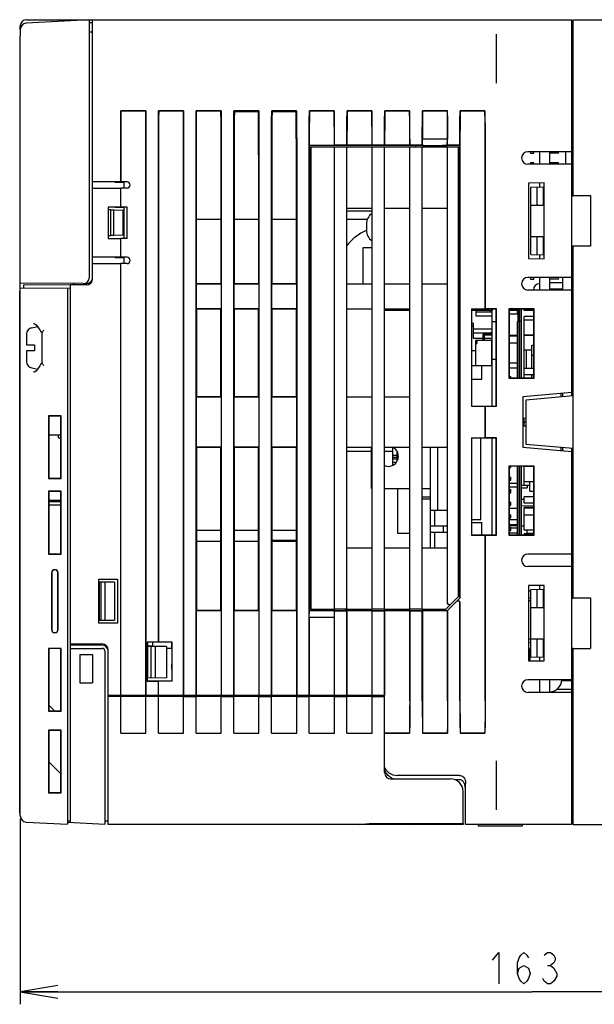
# Model space of a CAD drawing. Extents: x 36 to 410, y 13 to 287.
# Tile 15 of 18: x 174 to 220, y 162 to 240. Entities that reach past the tile are written whole.
import ezdxf

# ---------------------------------------------------------------- set-up
doc = ezdxf.new("R2010")
doc.units = 0
doc.header["$LTSCALE"] = 23.1
doc.layers.get('0').update_dxf_attribs({"linetype": 'CONTINUOUS'})
doc.layers.add('ALL_DIM', color=7, linetype='CONTINUOUS')
doc.dimstyles.get("Standard").update_dxf_attribs({"dimtxt": 2.5, "dimasz": 2.5, "dimexe": 1.25, "dimexo": 0.625, "dimtad": 1, "dimcen": 2.5, "dimazin": 3, "dimtfac": 1, "dimtmove": 0, "dimatfit": 3})

# ---------------------------------------------------------------- blocks, each defined once
blk = doc.blocks.new('_OPEN')
at = {"color": 0, "linetype": 'BYBLOCK'}
for p, q in [((0, 0), (-1, 0.167)), ((-1, -0.167), (0, 0)), ((-1, 0), (0, 0))]:
    blk.add_line(p, q, dxfattribs=at)
blk = doc.blocks.new('*D8')
at = {"layer": 'ALL_DIM', "color": 2, "linetype": 'CONTINUOUS'}
for p, q in [((255.481, 177.163), (255.481, 161.6)), ((173.981, 176.347), (173.981, 161.6)), ((173.981, 162.6), (214.731, 162.6)), ((255.481, 162.6), (214.731, 162.6))]:
    blk.add_line(p, q, dxfattribs=at)
at = {"layer": 'ALL_DIM', "color": 2, "linetype": 'CONTINUOUS', "xscale": 3, "yscale": 3, "zscale": 3, "rotation": 180}
blk.add_blockref('_OPEN', (173.981, 162.6), dxfattribs=at)
at = {"layer": 'ALL_DIM', "color": 2, "linetype": 'CONTINUOUS', "xscale": 3, "yscale": 3, "zscale": 3}
blk.add_blockref('_OPEN', (255.481, 162.6), dxfattribs=at)

msp = doc.modelspace()

# ---------------------------------------------------------------- linework, layer by layer
at = {"color": 7, "linetype": 'CONTINUOUS'}
for p, q in [((179.481, 239.9), (174.455, 239.636)), ((174.481, 239.913), (177.335, 239.913)), ((174.481, 239.913), (175.231, 239.913)), ((175.731, 239.913), (217.881, 239.913)), ((179.481, 219.419), (179.481, 239.9)), ((179.731, 239.663), (179.481, 239.663)), ((179.731, 219.313), (179.731, 239.913)), ((217.881, 209.982), (217.881, 239.913)), ((217.881, 239.663), (217.981, 239.663)), ((217.981, 239.913), (220.881, 239.913)), ((217.981, 225.924), (217.981, 239.913)), ((173.981, 239.137), (173.981, 239.413)), ((173.982, 239.137), (173.982, 238.638)), ((179.731, 238.914), (179.481, 238.914)), ((173.981, 176.597), (173.981, 238.638)), ((211.881, 234.862), (211.881, 238.759)), ((181.991, 232.653), (181.996, 232.648)), ((183.971, 232.653), (181.991, 232.653)), ((183.967, 232.648), (181.996, 232.648)), ((183.971, 232.653), (183.967, 232.648)), ((184.991, 232.653), (184.996, 232.648)), ((186.971, 232.653), (184.991, 232.653)), ((186.967, 232.648), (184.996, 232.648)), ((186.971, 232.653), (186.967, 232.648)), ((188.008, 232.636), (187.991, 232.653)), ((189.971, 232.653), (187.991, 232.653)), ((189.954, 232.635), (188.008, 232.636)), ((189.971, 232.653), (189.954, 232.635)), ((191.023, 232.621), (190.991, 232.653)), ((192.971, 232.653), (190.991, 232.653)), ((191.023, 232.621), (192.94, 232.622)), ((192.971, 232.653), (192.94, 232.622)), ((194.022, 232.622), (193.991, 232.653)), ((195.971, 232.653), (193.991, 232.653)), ((194.022, 232.622), (195.941, 232.623)), ((195.971, 232.653), (195.941, 232.623)), ((196.991, 232.653), (196.996, 232.648)), ((198.971, 232.653), (196.991, 232.653)), ((198.967, 232.648), (196.996, 232.648)), ((198.971, 232.653), (198.967, 232.648)), ((199.991, 232.653), (199.996, 232.648)), ((201.971, 232.653), (199.991, 232.653)), ((201.967, 232.648), (199.996, 232.648)), ((201.971, 232.653), (201.967, 232.648)), ((202.991, 232.653), (202.996, 232.648)), ((204.971, 232.653), (202.991, 232.653)), ((204.967, 232.648), (202.996, 232.648)), ((204.971, 232.653), (204.967, 232.648)), ((207.976, 232.653), (205.991, 232.653)), ((205.991, 232.653), (205.996, 232.648)), ((207.971, 232.648), (205.996, 232.648)), ((207.976, 232.653), (207.971, 232.648)), ((210.971, 232.653), (208.987, 232.653)), ((208.987, 232.653), (208.992, 232.648)), ((210.967, 232.648), (208.992, 232.648)), ((210.971, 232.653), (210.967, 232.648)), ((188.005, 218.936), (188.005, 232.243)), ((189.957, 232.213), (189.957, 218.937)), ((207.981, 230.405), (205.986, 230.405)), ((205.994, 229.913), (205.986, 230.405)), ((207.973, 229.913), (207.981, 230.405)), ((181.981, 227.013), (181.981, 230.101)), ((181.986, 230.101), (181.986, 227.013)), ((183.977, 230.101), (183.977, 186.163)), ((183.981, 186.163), (183.981, 230.101)), ((184.981, 190.413), (184.981, 230.101)), ((184.986, 230.101), (184.986, 190.413)), ((186.977, 230.101), (186.977, 186.163)), ((186.981, 186.163), (186.981, 230.101)), ((187.981, 186.163), (187.981, 230.101)), ((189.981, 230.101), (189.981, 186.163)), ((190.981, 186.163), (190.981, 230.101)), ((191.009, 230.101), (191.009, 229.163)), ((192.954, 229.163), (192.954, 230.101)), ((192.981, 230.101), (192.981, 186.163)), ((193.981, 186.163), (193.981, 230.101)), ((194.008, 230.101), (194.008, 229.163)), ((195.955, 229.149), (195.955, 230.101)), ((195.981, 230.101), (195.981, 186.163)), ((196.981, 186.163), (196.981, 230.101)), ((196.986, 230.101), (196.986, 229.922)), ((196.986, 229.922), (196.994, 229.913)), ((196.986, 229.922), (198.977, 229.922)), ((205.431, 229.913), (196.994, 229.913)), ((196.994, 229.913), (196.994, 192.913)), ((197.106, 229.788), (198.981, 229.788)), ((197.106, 229.788), (197.106, 193.038)), ((198.977, 230.101), (198.977, 229.922)), ((198.977, 229.922), (198.981, 229.926)), ((198.981, 229.926), (198.981, 230.101)), ((199.981, 229.926), (198.981, 229.926)), ((198.994, 229.783), (198.981, 229.788)), ((198.981, 193.038), (198.981, 229.788)), ((199.968, 229.783), (198.994, 229.783)), ((198.994, 193.042), (198.994, 229.783)), ((199.968, 229.783), (199.981, 229.788)), ((199.968, 193.042), (199.968, 229.783)), ((199.981, 229.926), (199.981, 230.101)), ((199.986, 229.922), (199.981, 229.926)), ((199.981, 229.788), (201.981, 229.788)), ((199.981, 193.038), (199.981, 229.788)), ((199.986, 230.101), (199.986, 229.922)), ((201.977, 229.922), (199.986, 229.922)), ((201.977, 230.101), (201.977, 229.922)), ((201.977, 229.922), (201.981, 229.926)), ((201.981, 229.926), (201.981, 230.101)), ((202.981, 229.926), (201.981, 229.926)), ((201.994, 229.783), (201.981, 229.788)), ((201.981, 193.038), (201.981, 229.788)), ((202.968, 229.783), (201.994, 229.783)), ((201.994, 193.042), (201.994, 229.783)), ((202.968, 229.783), (202.981, 229.788)), ((202.968, 193.042), (202.968, 229.783)), ((202.981, 229.926), (202.981, 230.101)), ((202.986, 229.922), (202.981, 229.926)), ((202.981, 229.788), (204.981, 229.788)), ((202.981, 193.038), (202.981, 229.788)), ((202.986, 230.101), (202.986, 229.922)), ((204.977, 229.922), (202.986, 229.922)), ((204.977, 230.101), (204.977, 229.922)), ((204.977, 229.922), (204.981, 229.926)), ((204.981, 229.926), (204.981, 230.101)), ((205.981, 229.926), (204.981, 229.926)), ((204.994, 229.783), (204.981, 229.788)), ((204.981, 193.038), (204.981, 229.788)), ((205.968, 229.783), (204.994, 229.783)), ((204.994, 193.042), (204.994, 229.783)), ((205.431, 229.913), (205.443, 229.901)), ((205.431, 229.913), (205.431, 229.788)), ((206.07, 229.902), (205.443, 229.901)), ((205.443, 229.901), (205.443, 229.788)), ((205.968, 229.783), (205.981, 229.788)), ((205.968, 193.042), (205.968, 229.783)), ((205.981, 229.926), (205.981, 230.101)), ((205.994, 229.913), (205.981, 229.926)), ((205.981, 229.788), (207.981, 229.788)), ((205.981, 193.038), (205.981, 229.788)), ((205.994, 229.913), (207.973, 229.913)), ((206.081, 229.913), (206.07, 229.902)), ((206.07, 229.788), (206.07, 229.902)), ((206.081, 229.913), (206.081, 229.788)), ((207.581, 229.913), (207.592, 229.902)), ((207.581, 229.913), (207.581, 229.788)), ((208.971, 229.902), (207.592, 229.902)), ((207.592, 229.902), (207.592, 229.788)), ((207.986, 229.926), (207.973, 229.913)), ((207.994, 229.783), (207.981, 229.788)), ((207.981, 193.525), (207.981, 229.788)), ((207.986, 229.926), (207.986, 230.101)), ((208.977, 229.926), (207.986, 229.926)), ((208.852, 229.783), (207.994, 229.783)), ((207.994, 193.53), (207.994, 229.783)), ((208.856, 229.788), (208.852, 229.783)), ((208.852, 194.025), (208.852, 229.783)), ((208.856, 194.038), (208.856, 229.788)), ((208.99, 229.922), (208.971, 229.902)), ((208.971, 228.663), (208.971, 229.902)), ((208.977, 229.926), (208.977, 230.101)), ((208.981, 229.922), (208.977, 229.926)), ((208.981, 230.101), (208.981, 229.922)), ((208.99, 229.922), (208.981, 229.922)), ((208.99, 193.922), (208.99, 229.922)), ((210.977, 230.101), (210.977, 216.908)), ((210.981, 216.913), (210.981, 230.101)), ((191.006, 229.163), (191.009, 229.163)), ((191.006, 229.163), (191.006, 218.937)), ((192.957, 229.163), (192.954, 229.163)), ((192.957, 218.937), (192.957, 229.163)), ((194.006, 229.163), (194.008, 229.163)), ((194.006, 229.163), (194.006, 218.938)), ((195.956, 229.151), (195.955, 229.149)), ((195.956, 218.938), (195.956, 229.151)), ((217.881, 229.413), (214.381, 229.413)), ((214.606, 229.413), (214.606, 229.288)), ((214.606, 229.288), (214.856, 229.288)), ((214.856, 229.288), (214.856, 229.413)), ((215.331, 228.413), (215.331, 229.413)), ((216.131, 228.413), (216.131, 229.413)), ((216.831, 229.288), (216.131, 229.288)), ((216.831, 229.288), (216.831, 229.413)), ((217.381, 229.413), (217.381, 228.413)), ((208.981, 228.663), (208.856, 228.663)), ((208.981, 193.922), (208.981, 228.663)), ((217.881, 228.413), (214.381, 228.413)), ((214.856, 228.538), (214.606, 228.538)), ((214.606, 228.538), (214.606, 228.413)), ((214.856, 228.413), (214.856, 228.538)), ((216.831, 228.538), (216.131, 228.538)), ((216.831, 228.413), (216.831, 228.538)), ((181.981, 227.013), (179.731, 227.013)), ((179.731, 226.513), (181.981, 226.513)), ((181.531, 227.013), (181.531, 226.963)), ((182.231, 226.963), (181.531, 226.963)), ((181.981, 225.013), (181.981, 226.513)), ((182.481, 227.013), (181.986, 227.013)), ((182.481, 226.513), (181.986, 226.513)), ((182.231, 227.013), (182.231, 226.513)), ((215.681, 226.935), (214.431, 226.913)), ((214.431, 226.913), (214.431, 220.913)), ((214.631, 226.538), (214.606, 226.538)), ((214.606, 226.538), (214.606, 226.288)), ((214.631, 226.591), (215.681, 226.61)), ((214.631, 221.234), (214.631, 226.591)), ((215.131, 225.163), (215.131, 226.6)), ((215.331, 226.603), (215.331, 226.929)), ((215.613, 226.608), (215.613, 225.163)), ((215.631, 225.163), (215.631, 226.609)), ((215.681, 220.891), (215.681, 226.935)), ((214.606, 226.288), (214.631, 226.288)), ((217.981, 225.92), (217.881, 225.92)), ((217.881, 225.913), (217.981, 225.914)), ((217.981, 225.924), (219.381, 225.924)), ((219.381, 225.924), (219.381, 221.901)), ((180.981, 225.013), (180.981, 222.513)), ((181.981, 225.013), (180.981, 225.013)), ((181.182, 224.78), (180.981, 224.784)), ((181.182, 222.746), (181.182, 224.78)), ((181.182, 224.78), (181.431, 224.777)), ((181.431, 222.749), (181.431, 224.777)), ((181.431, 224.777), (182.181, 224.763)), ((181.531, 225.013), (181.531, 224.963)), ((182.231, 224.963), (181.531, 224.963)), ((182.481, 225.013), (181.986, 225.013)), ((182.181, 222.763), (182.181, 224.763)), ((182.231, 225.013), (182.231, 222.513)), ((182.481, 222.513), (182.481, 225.013)), ((199.981, 224.913), (201.981, 224.913)), ((202.981, 224.913), (204.981, 224.913)), ((205.981, 224.913), (207.981, 224.913)), ((214.631, 225.538), (214.606, 225.538)), ((214.606, 225.538), (214.606, 225.288)), ((214.606, 225.288), (214.631, 225.288)), ((214.631, 225.163), (215.631, 225.163)), ((182.231, 224.213), (182.181, 224.213)), ((189.957, 224.023), (188.005, 224.023)), ((192.957, 224.023), (191.006, 224.023)), ((195.956, 224.023), (194.006, 224.023)), ((201.606, 224.023), (199.981, 224.023)), ((200.031, 224.713), (201.981, 224.713)), ((214.631, 224.538), (214.606, 224.538)), ((214.606, 224.538), (214.606, 224.288)), ((214.606, 224.288), (214.631, 224.288)), ((182.231, 223.963), (182.181, 223.963)), ((182.231, 223.413), (182.181, 223.413)), ((182.231, 223.213), (182.181, 223.213)), ((201.531, 223.663), (201.531, 223.163)), ((214.631, 223.538), (214.606, 223.538)), ((214.606, 223.538), (214.606, 223.288)), ((214.606, 223.288), (214.631, 223.288)), ((180.981, 222.742), (181.182, 222.745)), ((180.981, 222.513), (181.981, 222.513)), ((181.431, 222.749), (181.182, 222.746)), ((182.181, 222.763), (181.431, 222.749)), ((181.981, 221.013), (181.981, 222.513)), ((182.481, 222.513), (181.986, 222.513)), ((182.231, 222.963), (182.181, 222.963)), ((214.631, 222.538), (214.606, 222.538)), ((214.606, 222.538), (214.606, 222.288)), ((214.631, 222.663), (215.631, 222.663)), ((215.131, 221.226), (215.131, 222.663)), ((215.613, 222.663), (215.613, 221.217)), ((215.631, 221.217), (215.631, 222.663)), ((201.281, 221.788), (201.981, 221.788)), ((201.281, 218.913), (201.281, 221.788)), ((214.606, 222.288), (214.631, 222.288)), ((217.881, 221.913), (217.981, 221.912)), ((217.981, 221.906), (217.881, 221.906)), ((219.381, 221.901), (217.981, 221.901)), ((217.981, 193.924), (217.981, 221.901)), ((181.981, 221.013), (179.731, 221.013)), ((181.531, 221.013), (181.531, 220.963)), ((182.231, 220.963), (181.531, 220.963)), ((182.481, 221.013), (181.986, 221.013)), ((182.231, 221.013), (182.231, 220.513)), ((214.431, 220.913), (215.681, 220.891)), ((214.631, 221.538), (214.606, 221.538)), ((214.606, 221.538), (214.606, 221.288)), ((214.606, 221.288), (214.631, 221.288)), ((214.631, 221.234), (215.681, 221.216)), ((215.331, 220.897), (215.331, 221.222)), ((179.731, 220.513), (181.981, 220.513)), ((181.981, 186.163), (181.981, 220.513)), ((182.481, 220.513), (181.986, 220.513)), ((217.881, 219.413), (214.381, 219.413)), ((214.606, 219.413), (214.606, 219.288)), ((214.606, 219.288), (214.856, 219.288)), ((214.856, 219.288), (214.856, 219.413)), ((215.331, 218.413), (215.331, 219.413)), ((216.131, 218.413), (216.131, 219.413)), ((216.831, 219.288), (216.131, 219.288)), ((216.831, 219.288), (216.831, 219.413)), ((217.131, 219.413), (217.131, 218.413)), ((178.98, 218.919), (173.981, 218.963)), ((173.981, 218.563), (177.981, 218.598)), ((174.231, 218.815), (178.231, 218.85)), ((174.231, 218.815), (174.231, 218.565)), ((177.731, 218.596), (177.731, 175.926)), ((177.981, 176.07), (177.981, 218.848)), ((179.231, 218.813), (177.981, 218.813)), ((178.231, 218.813), (178.231, 218.926)), ((179.231, 218.917), (178.979, 218.918)), ((188.005, 218.936), (187.986, 218.917)), ((187.986, 218.917), (189.977, 218.917)), ((187.986, 218.917), (187.986, 216.908)), ((188.005, 218.936), (189.957, 218.937)), ((189.957, 218.937), (189.977, 218.917)), ((189.977, 218.917), (189.977, 216.908)), ((191.006, 218.937), (190.986, 218.917)), ((190.986, 218.917), (192.977, 218.917)), ((190.986, 218.917), (190.986, 216.908)), ((191.006, 218.937), (192.957, 218.937)), ((192.957, 218.937), (192.977, 218.917)), ((192.977, 218.917), (192.977, 216.908)), ((194.006, 218.938), (193.986, 218.917)), ((193.986, 218.917), (195.977, 218.917)), ((193.986, 218.917), (193.986, 216.908)), ((194.006, 218.938), (195.956, 218.938)), ((195.956, 218.938), (195.977, 218.917)), ((195.977, 218.917), (195.977, 216.908)), ((199.981, 218.913), (201.981, 218.913)), ((202.981, 218.913), (204.981, 218.913)), ((205.981, 218.913), (207.981, 218.913)), ((216.131, 219.013), (217.131, 219.013)), ((216.131, 218.513), (217.131, 218.513)), ((173.931, 176.813), (173.931, 218.313)), ((173.981, 218.313), (173.931, 218.313)), ((217.881, 218.413), (214.381, 218.413)), ((187.986, 216.908), (188.01, 216.885)), ((189.977, 216.908), (187.986, 216.908)), ((189.954, 216.885), (188.01, 216.885)), ((188.01, 216.885), (188.01, 209.941)), ((189.977, 216.908), (189.954, 216.885)), ((189.954, 209.941), (189.954, 216.885)), ((190.986, 216.908), (191.009, 216.885)), ((192.977, 216.908), (190.986, 216.908)), ((192.954, 216.886), (191.009, 216.885)), ((191.009, 216.885), (191.009, 209.94)), ((192.977, 216.908), (192.954, 216.886)), ((192.954, 209.94), (192.954, 216.886)), ((195.977, 216.908), (193.986, 216.908)), ((193.986, 216.908), (194.008, 216.886)), ((195.955, 216.886), (194.008, 216.886)), ((194.008, 216.886), (194.008, 209.94)), ((195.977, 216.908), (195.955, 216.886)), ((195.955, 209.939), (195.955, 216.886)), ((199.981, 216.913), (201.981, 216.913)), ((202.981, 216.913), (204.981, 216.913)), ((204.981, 216.788), (202.981, 216.788)), ((209.886, 216.908), (210.977, 216.908)), ((209.886, 216.908), (209.905, 216.889)), ((209.886, 216.908), (209.886, 209.167)), ((211.858, 216.89), (209.905, 216.889)), ((209.905, 216.889), (209.905, 209.186)), ((211.331, 216.788), (209.905, 216.788)), ((210.281, 216.338), (210.281, 216.788)), ((211.531, 216.663), (210.281, 216.663)), ((211.531, 216.338), (210.281, 216.338)), ((210.977, 216.908), (210.981, 216.913)), ((211.881, 216.913), (210.981, 216.913)), ((211.531, 209.186), (211.531, 216.831)), ((211.881, 216.913), (211.858, 216.89)), ((211.858, 209.186), (211.858, 216.89)), ((211.881, 209.163), (211.881, 216.913)), ((214.881, 216.913), (212.881, 216.913)), ((212.881, 216.913), (212.904, 216.89)), ((212.881, 216.913), (212.881, 211.413)), ((214.859, 216.89), (212.904, 216.89)), ((212.904, 216.89), (212.904, 211.436)), ((212.904, 216.797), (213.531, 216.797)), ((212.904, 216.513), (213.581, 216.513)), ((213.531, 216.797), (213.531, 216.514)), ((213.581, 216.513), (213.581, 215.913)), ((213.681, 211.436), (213.681, 216.89)), ((213.881, 211.435), (213.881, 216.89)), ((214.081, 216.782), (214.081, 216.89)), ((214.859, 216.813), (214.081, 216.813)), ((214.859, 216.782), (214.081, 216.782)), ((214.859, 216.302), (214.081, 216.302)), ((214.081, 211.435), (214.081, 216.302)), ((214.881, 216.913), (214.859, 216.89)), ((214.859, 211.435), (214.859, 216.89)), ((214.881, 211.413), (214.881, 216.913)), ((174.894, 215.415), (175.362, 215.498)), ((175.404, 215.444), (175.527, 215.238)), ((210.031, 215.788), (209.905, 215.788)), ((210.031, 215.538), (209.905, 215.538)), ((210.031, 215.788), (210.031, 214.588)), ((211.531, 215.913), (211.858, 215.913)), ((213.681, 215.913), (213.556, 215.913)), ((213.881, 215.913), (213.756, 215.913)), ((214.859, 216.013), (214.081, 216.013)), ((174.481, 214.896), (174.481, 214.063)), ((175.688, 215.047), (175.731, 215.017)), ((175.731, 212.578), (175.731, 215.048)), ((210.031, 215.313), (211.531, 215.313)), ((210.031, 215.013), (211.456, 215.013)), ((210.031, 214.588), (210.819, 214.588)), ((210.819, 214.888), (211.456, 214.888)), ((210.819, 214.413), (210.819, 214.888)), ((211.531, 214.813), (210.894, 214.813)), ((210.894, 214.813), (210.894, 214.413)), ((210.894, 214.588), (211.531, 214.588)), ((211.456, 215.063), (211.531, 215.063)), ((211.456, 214.888), (211.456, 215.063)), ((212.904, 214.813), (213.556, 214.813)), ((212.904, 214.764), (213.531, 214.764)), ((213.531, 214.813), (213.531, 214.199)), ((214.859, 214.813), (214.081, 214.813)), ((214.859, 214.784), (214.081, 214.784)), ((174.481, 214.063), (175.106, 214.063)), ((175.106, 214.063), (175.106, 213.563)), ((210.231, 214.413), (211.481, 214.413)), ((210.231, 212.413), (210.231, 214.413)), ((210.231, 214.163), (210.331, 214.163)), ((210.331, 214.413), (210.331, 214.163)), ((211.481, 214.413), (211.481, 212.413)), ((212.904, 214.199), (213.531, 214.199)), ((214.859, 213.988), (214.701, 213.988)), ((214.701, 212.163), (214.701, 213.988)), ((214.851, 214.018), (214.851, 213.988)), ((174.481, 213.563), (174.481, 212.713)), ((175.106, 213.563), (174.481, 213.563)), ((210.231, 213.588), (209.905, 213.588)), ((211.531, 213.588), (211.481, 213.588)), ((214.701, 213.641), (214.081, 213.641)), ((214.281, 212.163), (214.281, 213.641)), ((214.701, 213.238), (214.859, 213.238)), ((214.851, 213.238), (214.851, 213.208)), ((214.851, 213.138), (214.859, 213.138)), ((214.851, 212.938), (214.851, 213.138)), ((175.731, 212.609), (175.686, 212.578)), ((209.905, 212.413), (211.531, 212.413)), ((210.731, 211.313), (210.731, 212.413)), ((211.531, 212.913), (211.858, 212.913)), ((212.904, 212.613), (213.531, 212.613)), ((213.531, 212.613), (213.531, 212.213)), ((214.851, 212.938), (214.859, 212.938)), ((174.894, 212.21), (175.365, 212.127)), ((212.904, 212.213), (213.531, 212.213)), ((212.904, 211.538), (213.031, 211.538)), ((213.031, 211.436), (213.031, 211.538)), ((214.859, 212.163), (214.081, 212.163)), ((214.859, 211.663), (214.081, 211.663)), ((214.694, 211.435), (214.694, 211.663)), ((214.819, 211.663), (214.819, 211.538)), ((214.819, 211.538), (214.859, 211.538)), ((214.851, 212.188), (214.859, 212.188)), ((214.851, 212.163), (214.851, 212.188)), ((209.905, 211.313), (210.731, 211.313)), ((212.881, 211.413), (212.904, 211.436)), ((212.881, 211.413), (214.881, 211.413)), ((212.904, 211.436), (214.859, 211.435)), ((214.881, 211.413), (214.859, 211.435)), ((187.986, 209.917), (188.01, 209.941)), ((187.986, 209.917), (189.977, 209.917)), ((187.986, 209.917), (187.986, 205.908)), ((188.01, 209.941), (189.954, 209.941)), ((189.977, 209.917), (189.954, 209.941)), ((189.977, 209.917), (189.977, 205.908)), ((190.986, 209.917), (191.009, 209.94)), ((190.986, 209.917), (192.977, 209.917)), ((190.986, 209.917), (190.986, 205.908)), ((191.009, 209.94), (192.954, 209.94)), ((192.977, 209.917), (192.954, 209.94)), ((192.977, 209.917), (192.977, 205.908)), ((193.986, 209.917), (194.008, 209.94)), ((193.986, 209.917), (195.977, 209.917)), ((193.986, 209.917), (193.986, 205.908)), ((194.008, 209.94), (195.955, 209.939)), ((195.977, 209.917), (195.955, 209.939)), ((195.977, 209.917), (195.977, 205.908)), ((199.981, 209.913), (201.981, 209.913)), ((202.981, 209.913), (204.981, 209.913)), ((217.881, 210.254), (213.981, 209.913)), ((213.981, 209.913), (213.981, 205.913)), ((217.981, 209.991), (214.231, 209.663)), ((217.031, 209.908), (217.031, 210.18)), ((217.131, 210.188), (217.131, 209.917)), ((209.886, 209.167), (209.905, 209.186)), ((209.886, 209.167), (210.977, 209.167)), ((209.905, 209.186), (211.858, 209.186)), ((210.977, 209.167), (210.981, 209.163)), ((210.977, 209.167), (210.977, 206.658)), ((210.981, 209.163), (211.881, 209.163)), ((210.981, 206.663), (210.981, 209.163)), ((211.881, 209.163), (211.858, 209.186)), ((214.231, 209.663), (214.231, 206.163)), ((177.231, 208.412), (176.233, 208.411)), ((176.233, 208.411), (176.254, 208.39)), ((176.233, 208.411), (176.233, 203.414)), ((177.209, 208.391), (176.254, 208.39)), ((176.254, 208.39), (176.254, 203.435)), ((177.231, 208.412), (177.209, 208.391)), ((177.209, 203.435), (177.209, 208.391)), ((177.231, 203.413), (177.231, 208.412)), ((214.231, 208.216), (213.981, 208.203)), ((213.981, 207.623), (214.231, 207.61)), ((214.081, 207.617), (214.081, 208.208)), ((214.231, 207.905), (214.081, 207.905)), ((176.254, 206.903), (177.209, 206.903)), ((177.031, 206.653), (177.031, 206.903)), ((177.031, 206.653), (177.209, 206.653)), ((209.886, 206.658), (210.977, 206.658)), ((209.886, 206.658), (209.905, 206.639)), ((209.886, 206.658), (209.886, 198.917)), ((211.858, 206.64), (209.905, 206.639)), ((209.905, 206.639), (209.905, 198.936)), ((210.631, 200.163), (210.631, 206.639)), ((210.977, 206.658), (210.981, 206.663)), ((211.881, 206.663), (210.981, 206.663)), ((211.531, 198.936), (211.531, 206.64)), ((211.881, 206.663), (211.858, 206.64)), ((211.858, 198.936), (211.858, 206.64)), ((211.881, 198.913), (211.881, 206.663)), ((214.231, 206.163), (217.981, 205.835)), ((189.977, 205.908), (187.986, 205.908)), ((187.986, 205.908), (188.01, 205.885)), ((189.954, 205.885), (188.01, 205.885)), ((188.01, 205.885), (188.01, 192.941)), ((189.977, 205.908), (189.954, 205.885)), ((189.954, 192.941), (189.954, 205.885)), ((192.977, 205.908), (190.986, 205.908)), ((190.986, 205.908), (191.009, 205.885)), ((192.954, 205.886), (191.009, 205.885)), ((191.009, 205.885), (191.009, 192.94)), ((192.977, 205.908), (192.954, 205.886)), ((192.954, 192.94), (192.954, 205.886)), ((195.977, 205.908), (193.986, 205.908)), ((193.986, 205.908), (194.008, 205.886)), ((195.955, 205.886), (194.008, 205.886)), ((194.008, 205.886), (194.008, 192.94)), ((195.977, 205.908), (195.955, 205.886)), ((195.955, 192.939), (195.955, 205.886)), ((199.981, 205.913), (201.981, 205.913)), ((201.931, 205.563), (199.981, 205.563)), ((201.931, 202.613), (201.931, 205.913)), ((202.981, 205.913), (204.981, 205.913)), ((203.631, 205.563), (202.981, 205.563)), ((203.631, 204.469), (203.631, 205.906)), ((203.981, 205.263), (203.631, 205.263)), ((203.981, 204.844), (203.981, 205.532)), ((205.981, 205.913), (207.981, 205.913)), ((206.631, 197.913), (206.631, 205.913)), ((207.231, 200.913), (207.231, 205.913)), ((213.981, 205.913), (217.881, 205.572)), ((217.031, 205.646), (217.031, 205.918)), ((217.131, 205.909), (217.131, 205.637)), ((217.881, 175.913), (217.881, 205.843)), ((203.631, 205.113), (203.981, 205.113)), ((203.981, 204.963), (203.631, 204.963)), ((203.631, 204.713), (203.918, 204.713)), ((214.881, 204.413), (212.881, 204.413)), ((212.881, 204.413), (212.904, 204.39)), ((212.881, 204.413), (212.881, 198.913)), ((214.881, 204.413), (214.859, 204.39)), ((214.881, 198.913), (214.881, 204.413)), ((214.859, 204.39), (212.904, 204.39)), ((212.904, 204.39), (212.904, 198.936)), ((212.904, 204.288), (213.031, 204.288)), ((213.031, 204.288), (213.031, 204.39)), ((213.681, 198.936), (213.681, 204.39)), ((213.756, 204.138), (213.681, 204.138)), ((213.681, 203.688), (213.756, 203.688)), ((213.881, 198.935), (213.881, 204.39)), ((214.859, 204.363), (214.081, 204.363)), ((214.081, 202.863), (214.081, 204.363)), ((214.331, 204.39), (214.331, 204.363)), ((214.536, 204.363), (214.536, 204.39)), ((214.859, 198.935), (214.859, 204.39)), ((176.233, 203.414), (176.254, 203.435)), ((176.233, 203.414), (177.231, 203.413)), ((176.254, 203.435), (177.209, 203.435)), ((177.231, 203.413), (177.209, 203.435)), ((212.904, 203.538), (213.031, 203.538)), ((212.904, 203.288), (213.031, 203.288)), ((212.904, 203.063), (213.556, 203.063)), ((213.031, 203.288), (213.031, 203.538)), ((213.681, 203.343), (213.756, 203.343)), ((213.681, 203.043), (213.756, 203.043)), ((213.681, 202.881), (213.756, 202.881)), ((213.881, 202.881), (214.081, 202.881)), ((214.859, 203.163), (214.081, 203.163)), ((214.536, 202.863), (214.081, 202.863)), ((214.331, 202.863), (214.331, 202.69)), ((214.536, 202.413), (214.536, 203.163)), ((177.231, 202.412), (176.233, 202.411)), ((176.233, 202.411), (176.254, 202.39)), ((176.233, 202.411), (176.233, 197.414)), ((177.209, 202.391), (176.254, 202.39)), ((176.254, 202.39), (176.254, 197.435)), ((177.231, 202.412), (177.209, 202.391)), ((177.209, 197.435), (177.209, 202.391)), ((177.231, 197.413), (177.231, 202.412)), ((201.931, 202.613), (201.981, 202.613)), ((202.981, 202.613), (204.981, 202.613)), ((204.031, 199.038), (204.031, 202.613)), ((205.981, 202.613), (206.631, 202.613)), ((212.904, 202.763), (213.556, 202.763)), ((212.904, 202.538), (213.031, 202.538)), ((212.904, 202.288), (213.031, 202.288)), ((213.031, 202.288), (213.031, 202.538)), ((213.681, 202.69), (213.756, 202.69)), ((213.681, 202.063), (213.756, 202.063)), ((213.881, 202.69), (214.331, 202.69)), ((214.536, 202.413), (214.859, 202.413)), ((177.209, 201.672), (176.254, 201.684)), ((177.209, 201.563), (176.254, 201.563)), ((177.209, 201.313), (176.254, 201.313)), ((206.631, 201.943), (205.981, 201.943)), ((206.631, 201.788), (205.981, 201.788)), ((212.904, 201.538), (213.031, 201.538)), ((212.904, 201.288), (213.031, 201.288)), ((213.031, 201.288), (213.031, 201.538)), ((213.681, 201.763), (213.756, 201.763)), ((213.756, 201.75), (213.681, 201.751)), ((214.081, 201.744), (213.881, 201.747)), ((214.859, 201.963), (214.081, 201.963)), ((214.081, 201.463), (214.081, 201.963)), ((214.859, 201.463), (214.081, 201.463)), ((206.631, 200.913), (207.981, 200.913)), ((206.981, 199.663), (206.981, 200.913)), ((212.904, 201.063), (213.556, 201.063)), ((212.904, 200.538), (213.031, 200.538)), ((213.031, 200.288), (213.031, 200.538)), ((213.756, 201.25), (213.681, 201.251)), ((213.681, 200.813), (213.756, 200.813)), ((213.681, 200.513), (213.756, 200.513)), ((214.859, 201.23), (213.881, 201.247)), ((214.859, 201.113), (214.081, 201.113)), ((214.081, 199.313), (214.081, 201.113)), ((214.859, 201.063), (214.081, 201.063)), ((214.859, 200.513), (214.081, 200.513)), ((209.905, 200.163), (210.631, 200.163)), ((209.905, 199.913), (210.731, 199.913)), ((210.731, 198.936), (210.731, 199.913)), ((212.904, 200.288), (213.031, 200.288)), ((212.904, 200.155), (213.556, 200.155)), ((212.904, 199.774), (213.556, 199.774)), ((213.756, 200.313), (213.681, 200.313)), ((213.756, 200.013), (213.681, 200.013)), ((189.954, 199.273), (188.01, 199.273)), ((192.954, 199.273), (191.009, 199.273)), ((195.955, 199.273), (194.008, 199.273)), ((204.981, 199.038), (204.031, 199.038)), ((206.631, 199.663), (207.981, 199.663)), ((206.631, 199.163), (207.981, 199.163)), ((206.981, 197.913), (206.981, 199.163)), ((207.631, 199.663), (207.631, 199.163)), ((209.886, 198.917), (209.905, 198.936)), ((209.886, 198.917), (210.977, 198.917)), ((209.905, 198.936), (211.858, 198.936)), ((210.977, 198.917), (210.981, 198.913)), ((210.977, 198.917), (210.977, 185.724)), ((211.881, 198.913), (211.858, 198.936)), ((212.881, 198.913), (212.904, 198.936)), ((213.556, 199.641), (212.904, 199.653)), ((212.904, 199.538), (213.031, 199.538)), ((212.904, 199.288), (213.031, 199.288)), ((213.556, 199.063), (212.904, 199.063)), ((212.904, 198.936), (214.859, 198.935)), ((213.031, 199.288), (213.031, 199.538)), ((213.031, 199.488), (213.556, 199.488)), ((213.756, 199.638), (213.681, 199.639)), ((213.756, 199.063), (213.681, 199.063)), ((214.081, 199.632), (213.881, 199.636)), ((214.859, 199.313), (214.081, 199.313)), ((214.701, 199.013), (214.081, 199.013)), ((214.081, 198.935), (214.081, 199.013)), ((214.331, 199.013), (214.331, 199.313)), ((214.859, 199.038), (214.331, 199.038)), ((214.701, 199.038), (214.701, 198.935)), ((214.851, 199.068), (214.851, 199.038)), ((214.881, 198.913), (214.859, 198.935)), ((189.954, 198.413), (188.01, 198.413)), ((192.954, 198.413), (191.009, 198.413)), ((195.955, 198.488), (194.008, 198.488)), ((195.955, 198.413), (194.008, 198.413)), ((210.981, 198.913), (211.881, 198.913)), ((210.981, 185.725), (210.981, 198.913)), ((212.881, 198.913), (214.881, 198.913)), ((176.233, 197.414), (176.254, 197.435)), ((176.233, 197.414), (177.231, 197.413)), ((176.254, 197.435), (177.209, 197.435)), ((177.231, 197.413), (177.209, 197.435)), ((199.981, 197.913), (201.981, 197.913)), ((202.981, 197.913), (204.981, 197.913)), ((205.981, 197.913), (207.981, 197.913)), ((217.881, 197.413), (214.381, 197.413)), ((176.474, 195.913), (176.474, 191.413)), ((176.481, 195.913), (176.481, 191.413)), ((176.981, 191.413), (176.981, 195.913)), ((176.989, 191.413), (176.989, 195.913)), ((217.881, 196.413), (214.381, 196.413)), ((180.231, 195.413), (181.731, 195.413)), ((180.231, 191.913), (180.231, 195.413)), ((181.481, 195.163), (180.231, 195.185)), ((180.281, 192.142), (180.281, 195.184)), ((180.415, 192.144), (180.415, 195.181)), ((180.731, 192.15), (180.731, 195.176)), ((181.481, 195.163), (181.481, 192.163)), ((181.731, 195.413), (181.731, 191.913)), ((215.681, 194.913), (214.431, 194.913)), ((214.431, 194.913), (214.431, 188.913)), ((214.631, 194.466), (214.431, 194.463)), ((214.631, 194.591), (215.681, 194.61)), ((214.631, 189.234), (214.631, 194.591)), ((215.131, 193.163), (215.131, 194.6)), ((215.331, 194.603), (215.331, 194.913)), ((215.613, 194.608), (215.613, 193.163)), ((215.63, 193.163), (215.63, 194.609)), ((215.681, 188.913), (215.681, 194.913)), ((208.721, 193.652), (207.986, 192.917)), ((208.251, 193.424), (208.852, 194.025)), ((208.762, 193.681), (208.721, 193.652)), ((208.725, 193.657), (208.99, 193.922)), ((208.856, 194.038), (208.852, 194.025)), ((208.977, 185.725), (208.977, 193.546)), ((208.981, 193.551), (208.981, 185.724)), ((214.431, 193.932), (214.631, 193.936)), ((214.631, 193.697), (214.431, 193.692)), ((217.981, 193.92), (217.881, 193.92)), ((217.881, 193.913), (217.981, 193.914)), ((217.981, 193.924), (219.381, 193.924)), ((219.381, 193.924), (219.381, 189.901)), ((187.986, 192.917), (188.01, 192.941)), ((187.986, 192.917), (189.977, 192.917)), ((187.986, 192.917), (187.986, 186.163)), ((188.01, 192.941), (189.954, 192.941)), ((189.977, 192.917), (189.954, 192.941)), ((189.977, 192.917), (189.977, 186.163)), ((190.986, 192.917), (191.009, 192.94)), ((190.986, 192.917), (192.977, 192.917)), ((190.986, 192.917), (190.986, 186.163)), ((191.009, 192.94), (192.954, 192.94)), ((192.977, 192.917), (192.954, 192.94)), ((192.977, 192.917), (192.977, 186.163)), ((193.986, 192.917), (194.008, 192.94)), ((193.986, 192.917), (195.977, 192.917)), ((193.986, 192.917), (193.986, 186.163)), ((194.008, 192.94), (195.955, 192.939)), ((195.977, 192.917), (195.955, 192.939)), ((195.977, 192.917), (195.977, 186.163)), ((196.986, 192.404), (196.994, 192.913)), ((196.994, 192.913), (199.881, 192.913)), ((197.106, 193.038), (198.981, 193.038)), ((197.731, 192.913), (197.731, 193.038)), ((197.731, 192.913), (197.744, 192.926)), ((197.744, 193.038), (197.744, 192.926)), ((197.744, 192.926), (198.368, 192.926)), ((197.981, 193.038), (197.981, 192.926)), ((198.368, 192.926), (198.368, 193.038)), ((198.381, 192.913), (198.368, 192.926)), ((198.381, 192.913), (198.381, 193.038)), ((198.968, 192.913), (198.981, 192.9)), ((198.968, 192.913), (198.977, 192.404)), ((198.994, 193.042), (198.981, 193.038)), ((198.981, 192.9), (199.981, 192.9)), ((198.981, 186.163), (198.981, 192.9)), ((198.994, 193.042), (199.968, 193.042)), ((199.881, 192.913), (199.881, 193.038)), ((199.881, 192.913), (199.894, 192.925)), ((199.894, 193.038), (199.894, 192.925)), ((199.894, 192.925), (200.519, 192.925)), ((199.968, 193.042), (199.981, 193.038)), ((199.981, 193.038), (201.981, 193.038)), ((199.986, 192.904), (199.981, 192.9)), ((199.981, 186.163), (199.981, 192.9)), ((201.977, 192.904), (199.986, 192.904)), ((199.986, 192.904), (199.986, 186.163)), ((200.519, 192.925), (200.519, 193.038)), ((200.531, 192.913), (200.519, 192.925)), ((200.531, 192.913), (200.531, 193.038)), ((200.531, 192.913), (207.973, 192.913)), ((201.977, 192.904), (201.981, 192.9)), ((201.977, 192.904), (201.977, 186.163)), ((201.994, 193.042), (201.981, 193.038)), ((201.981, 192.9), (202.981, 192.9)), ((201.981, 186.163), (201.981, 192.9)), ((201.994, 193.042), (202.968, 193.042)), ((202.968, 193.042), (202.981, 193.038)), ((202.981, 193.038), (204.981, 193.038)), ((202.986, 192.904), (202.981, 192.9)), ((202.981, 186.163), (202.981, 192.9)), ((204.977, 192.904), (202.986, 192.904)), ((202.986, 192.904), (202.986, 186.163)), ((204.977, 192.904), (204.981, 192.9)), ((204.977, 192.904), (204.977, 185.724)), ((204.994, 193.042), (204.981, 193.038)), ((204.981, 192.9), (205.981, 192.9)), ((204.981, 185.725), (204.981, 192.9)), ((204.994, 193.042), (205.968, 193.042)), ((205.968, 193.042), (205.981, 193.038)), ((205.981, 193.038), (207.856, 193.038)), ((205.986, 192.904), (205.981, 192.9)), ((205.981, 185.725), (205.981, 192.9)), ((207.973, 192.904), (205.986, 192.904)), ((205.986, 192.904), (205.986, 185.724)), ((208.199, 193.381), (207.856, 193.038)), ((207.973, 192.904), (207.981, 192.913)), ((207.981, 192.913), (207.981, 185.724)), ((207.986, 185.725), (207.986, 192.917)), ((208.192, 193.387), (208.251, 193.424)), ((214.631, 193.163), (215.63, 193.163)), ((180.231, 192.141), (181.481, 192.163)), ((181.731, 191.913), (180.231, 191.913)), ((196.986, 192.404), (198.977, 192.404)), ((196.986, 192.404), (196.986, 186.163)), ((198.977, 192.404), (198.977, 186.163)), ((184.981, 190.413), (184.081, 190.413)), ((184.081, 190.413), (184.081, 187.313)), ((184.531, 190.391), (184.099, 190.391)), ((184.099, 190.391), (184.099, 190.09)), ((184.531, 190.063), (184.531, 190.413)), ((186.081, 190.413), (184.986, 190.413)), ((186.031, 189.894), (186.031, 190.413)), ((186.081, 187.313), (186.081, 190.413)), ((214.63, 190.629), (214.431, 190.634)), ((214.431, 190.394), (214.631, 190.39)), ((214.631, 190.663), (215.63, 190.663)), ((215.131, 189.226), (215.131, 190.663)), ((215.613, 190.663), (215.613, 189.217)), ((215.63, 189.217), (215.63, 190.663)), ((177.231, 189.912), (176.233, 189.911)), ((176.233, 189.911), (176.254, 189.89)), ((176.233, 189.911), (176.233, 184.914)), ((177.209, 189.891), (176.254, 189.89)), ((176.254, 189.89), (176.254, 184.935)), ((177.231, 189.912), (177.209, 189.891)), ((177.209, 184.935), (177.209, 189.891)), ((177.231, 184.913), (177.231, 189.912)), ((177.981, 190.263), (180.481, 190.263)), ((180.481, 190.163), (177.981, 190.163)), ((177.981, 189.913), (180.481, 189.913)), ((178.631, 190.263), (178.631, 190.163)), ((178.731, 190.163), (178.731, 190.263)), ((180.731, 175.926), (180.731, 189.663)), ((180.981, 175.913), (180.981, 189.763)), ((184.531, 190.082), (184.081, 190.09)), ((185.631, 190.063), (184.081, 190.063)), ((184.131, 187.537), (184.131, 190.063)), ((184.404, 187.541), (184.404, 190.063)), ((184.731, 187.547), (184.731, 190.063)), ((185.631, 190.063), (185.631, 187.563)), ((186.081, 189.894), (185.631, 189.899)), ((186.059, 188.663), (186.059, 189.894)), ((214.631, 189.859), (214.431, 189.863)), ((214.581, 188.913), (214.581, 189.86)), ((217.881, 189.913), (217.981, 189.912)), ((217.981, 189.906), (217.881, 189.906)), ((217.981, 189.901), (219.381, 189.901)), ((217.981, 175.913), (217.981, 189.901)), ((178.731, 189.413), (179.731, 189.413)), ((178.731, 189.413), (178.731, 187.163)), ((179.731, 189.413), (179.731, 187.163)), ((214.581, 189.388), (214.431, 189.388)), ((214.431, 188.913), (215.681, 188.913)), ((214.631, 189.234), (215.681, 189.216)), ((215.331, 188.913), (215.331, 189.222)), ((186.036, 188.662), (186.081, 188.663)), ((186.036, 188.259), (186.036, 188.662)), ((186.036, 188.259), (186.081, 188.258)), ((186.067, 187.328), (186.067, 188.258)), ((185.631, 187.563), (184.081, 187.536)), ((184.081, 187.313), (184.981, 187.313)), ((184.091, 187.537), (184.091, 187.327)), ((184.091, 187.327), (186.067, 187.328)), ((184.981, 186.163), (184.981, 187.313)), ((186.081, 187.313), (184.986, 187.313)), ((217.881, 187.413), (214.381, 187.413)), ((215.331, 186.413), (215.331, 187.413)), ((216.131, 186.413), (216.131, 187.413)), ((217.067, 187.368), (217.831, 187.368)), ((217.831, 187.413), (217.831, 187.368)), ((178.731, 187.163), (179.731, 187.163)), ((217.881, 186.413), (214.381, 186.413)), ((217.881, 186.648), (216.632, 186.626)), ((181.981, 186.163), (180.981, 186.163)), ((180.981, 186.113), (186.059, 186.113)), ((181.981, 183.163), (181.981, 186.113)), ((183.977, 186.163), (181.986, 186.163)), ((184.981, 186.163), (183.981, 186.163)), ((183.981, 183.163), (183.981, 186.113)), ((184.981, 183.163), (184.981, 186.113)), ((186.977, 186.163), (184.986, 186.163)), ((186.059, 186.089), (186.059, 186.113)), ((186.981, 186.089), (186.059, 186.089)), ((186.309, 186.1), (186.31, 186.163)), ((202.881, 186.113), (186.309, 186.113)), ((187.981, 186.163), (186.981, 186.163)), ((186.981, 186.087), (187.981, 186.087)), ((186.981, 183.163), (186.981, 186.087)), ((189.981, 186.089), (187.981, 186.089)), ((187.981, 183.163), (187.981, 186.087)), ((189.977, 186.163), (187.986, 186.163)), ((190.981, 186.163), (189.981, 186.163)), ((189.981, 186.087), (190.981, 186.087)), ((189.981, 183.163), (189.981, 186.087)), ((192.981, 186.089), (190.981, 186.089)), ((190.981, 183.163), (190.981, 186.087)), ((192.977, 186.163), (190.986, 186.163)), ((193.981, 186.163), (192.981, 186.163)), ((192.981, 186.087), (193.981, 186.087)), ((192.981, 183.163), (192.981, 186.087)), ((195.981, 186.089), (193.981, 186.089)), ((193.981, 183.163), (193.981, 186.087)), ((195.977, 186.163), (193.986, 186.163)), ((196.981, 186.163), (195.981, 186.163)), ((195.981, 186.087), (196.981, 186.087)), ((195.981, 183.163), (195.981, 186.087)), ((198.981, 186.089), (196.981, 186.089)), ((196.981, 183.163), (196.981, 186.087)), ((198.977, 186.163), (196.986, 186.163)), ((199.981, 186.163), (198.981, 186.163)), ((198.981, 186.087), (199.981, 186.087)), ((198.981, 183.163), (198.981, 186.087)), ((201.981, 186.089), (199.981, 186.089)), ((199.981, 183.163), (199.981, 186.087)), ((201.977, 186.163), (199.986, 186.163)), ((202.981, 186.163), (201.981, 186.163)), ((201.981, 186.087), (202.981, 186.087)), ((201.981, 183.163), (201.981, 186.087)), ((202.981, 180.028), (202.981, 186.087)), ((176.233, 184.914), (176.254, 184.935)), ((176.233, 184.914), (177.231, 184.913)), ((176.254, 185.39), (176.709, 184.935)), ((176.254, 184.935), (177.209, 184.935)), ((177.231, 184.913), (177.209, 184.935)), ((177.231, 183.412), (176.233, 183.411)), ((176.233, 183.411), (176.254, 183.39)), ((176.233, 183.411), (176.233, 178.414)), ((177.209, 183.391), (176.254, 183.39)), ((176.254, 183.39), (176.254, 178.435)), ((177.231, 183.412), (177.209, 183.391)), ((177.209, 178.435), (177.209, 183.391)), ((177.231, 178.413), (177.231, 183.412)), ((181.981, 183.163), (183.981, 183.163)), ((184.981, 183.163), (186.981, 183.163)), ((187.981, 183.163), (189.981, 183.163)), ((190.981, 183.163), (192.981, 183.163)), ((193.981, 183.163), (195.981, 183.163)), ((196.981, 183.163), (198.981, 183.163)), ((199.981, 183.163), (201.981, 183.163)), ((204.967, 183.178), (202.981, 183.178)), ((202.981, 183.173), (204.971, 183.173)), ((204.967, 183.178), (204.971, 183.173)), ((205.996, 183.178), (205.991, 183.173)), ((205.991, 183.173), (207.976, 183.173)), ((207.971, 183.178), (205.996, 183.178)), ((207.971, 183.178), (207.976, 183.173)), ((208.992, 183.178), (208.987, 183.173)), ((208.987, 183.173), (210.971, 183.173)), ((210.967, 183.178), (208.992, 183.178)), ((210.967, 183.178), (210.971, 183.173)), ((211.881, 177.067), (211.881, 180.963)), ((177.209, 179.935), (176.254, 180.89)), ((202.981, 180.472), (202.988, 180.409)), ((202.988, 180.409), (203.009, 180.35)), ((203.481, 179.528), (208.231, 179.528)), ((203.673, 179.528), (203.54, 179.592)), ((208.931, 179.805), (203.981, 179.805)), ((208.931, 179.463), (208.572, 179.463)), ((209.431, 175.913), (209.431, 179.159)), ((176.233, 178.414), (176.254, 178.435)), ((176.233, 178.414), (177.231, 178.413)), ((176.254, 178.435), (177.209, 178.435)), ((177.231, 178.413), (177.209, 178.435)), ((209.231, 175.98), (209.231, 178.528)), ((173.981, 176.813), (173.931, 176.813)), ((174.455, 176.098), (177.731, 175.926)), ((177.981, 176.163), (177.731, 176.158)), ((177.731, 176.083), (180.731, 175.926)), ((180.981, 176.163), (180.731, 176.163)), ((200.972, 175.913), (180.981, 175.913)), ((209.231, 175.913), (200.974, 175.913)), ((201.941, 175.98), (209.231, 175.98)), ((209.231, 175.978), (209.231, 175.913)), ((217.881, 175.913), (209.431, 175.913)), ((210.431, 175.913), (210.431, 175.763)), ((213.931, 175.763), (210.431, 175.763)), ((213.931, 175.913), (213.931, 175.763)), ((217.981, 176.163), (217.881, 176.163)), ((217.981, 175.913), (222.181, 175.913))]:
    msp.add_line(p, q, dxfattribs=at)
at = {"color": 3, "linetype": 'CONTINUOUS'}
for p, q in [((213.556, 216.89), (213.556, 216.513)), ((213.756, 211.436), (213.756, 216.89)), ((213.556, 211.436), (213.556, 215.913)), ((213.556, 198.936), (213.556, 204.39)), ((213.756, 198.936), (213.756, 204.39))]:
    msp.add_line(p, q, dxfattribs=at)
at = {"color": 7, "linetype": 'CONTINUOUS'}
for points in [[(181.981, 230.101), (181.982, 230.976), (181.986, 231.833), (181.991, 232.653)], [(181.996, 232.648), (181.992, 232.041), (181.988, 231.409), (181.986, 230.759), (181.986, 230.101)], [(183.967, 232.648), (183.971, 232.041), (183.974, 231.409), (183.976, 230.759), (183.977, 230.101)], [(183.981, 230.101), (183.98, 230.976), (183.977, 231.833), (183.971, 232.653)], [(184.981, 230.101), (184.982, 230.976), (184.986, 231.833), (184.991, 232.653)], [(184.996, 232.648), (184.992, 232.041), (184.988, 231.409), (184.986, 230.759), (184.986, 230.101)], [(186.967, 232.648), (186.971, 232.041), (186.974, 231.409), (186.976, 230.759), (186.977, 230.101)], [(186.981, 230.101), (186.98, 230.976), (186.977, 231.833), (186.971, 232.653)], [(187.981, 230.101), (187.982, 230.976), (187.986, 231.833), (187.991, 232.653)], [(188.005, 232.243), (188.007, 232.507), (188.008, 232.636)], [(189.957, 232.213), (189.956, 232.356), (189.954, 232.635)], [(189.971, 232.653), (189.977, 231.833), (189.98, 230.976), (189.981, 230.101)], [(190.981, 230.101), (190.982, 230.976), (190.986, 231.833), (190.991, 232.653)], [(191.023, 232.621), (191.017, 232.044), (191.012, 231.421), (191.01, 230.769), (191.009, 230.101)], [(192.954, 230.101), (192.953, 230.768), (192.951, 231.421), (192.946, 232.043), (192.94, 232.622)], [(192.971, 232.653), (192.977, 231.833), (192.98, 230.976), (192.981, 230.101)], [(193.981, 230.101), (193.982, 230.976), (193.986, 231.833), (193.991, 232.653)], [(194.022, 232.622), (194.016, 232.043), (194.012, 231.421), (194.009, 230.768), (194.008, 230.101)], [(195.955, 230.101), (195.954, 230.768), (195.951, 231.42), (195.947, 232.043), (195.941, 232.623)], [(195.971, 232.653), (195.977, 231.833), (195.98, 230.976), (195.981, 230.101)], [(196.981, 230.101), (196.982, 230.976), (196.986, 231.833), (196.991, 232.653)], [(196.996, 232.648), (196.992, 232.041), (196.988, 231.409), (196.986, 230.759), (196.986, 230.101)], [(198.967, 232.648), (198.971, 232.041), (198.974, 231.409), (198.976, 230.759), (198.977, 230.101)], [(198.981, 230.101), (198.98, 230.976), (198.977, 231.833), (198.971, 232.653)], [(199.981, 230.101), (199.982, 230.976), (199.986, 231.833), (199.991, 232.653)], [(199.996, 232.648), (199.992, 232.041), (199.988, 231.409), (199.986, 230.759), (199.986, 230.101)], [(201.967, 232.648), (201.971, 232.041), (201.974, 231.409), (201.976, 230.759), (201.977, 230.101)], [(201.981, 230.101), (201.98, 230.976), (201.977, 231.833), (201.971, 232.653)], [(202.981, 230.101), (202.982, 230.976), (202.986, 231.833), (202.991, 232.653)], [(202.996, 232.648), (202.992, 232.041), (202.988, 231.409), (202.986, 230.759), (202.986, 230.101)], [(204.967, 232.648), (204.971, 232.041), (204.974, 231.409), (204.976, 230.759), (204.977, 230.101)], [(204.981, 230.101), (204.98, 230.976), (204.977, 231.833), (204.971, 232.653)], [(205.981, 230.101), (205.982, 230.976), (205.986, 231.833), (205.991, 232.653)], [(205.996, 232.648), (205.991, 231.929), (205.987, 231.177), (205.986, 230.405)], [(207.971, 232.648), (207.976, 231.929), (207.98, 231.177), (207.981, 230.405)], [(207.986, 230.101), (207.985, 230.976), (207.981, 231.833), (207.976, 232.653)], [(208.977, 230.101), (208.978, 230.976), (208.981, 231.833), (208.987, 232.653)], [(208.992, 232.648), (208.987, 232.041), (208.984, 231.409), (208.982, 230.759), (208.981, 230.101)], [(210.967, 232.648), (210.971, 232.041), (210.974, 231.409), (210.976, 230.759), (210.977, 230.101)], [(210.981, 230.101), (210.98, 230.976), (210.977, 231.833), (210.971, 232.653)], [(175.043, 215.757), (175.071, 215.752), (175.16, 215.707), (175.274, 215.608), (175.404, 215.444)], [(175.527, 215.239), (175.595, 215.135), (175.688, 215.047)], [(175.731, 215.048), (175.744, 215.092), (175.784, 215.146), (175.843, 215.207)], [(175.527, 212.387), (175.369, 212.131), (175.214, 211.96), (175.09, 211.88), (175.044, 211.869)], [(175.686, 212.578), (175.596, 212.491), (175.527, 212.387)], [(175.843, 212.418), (175.784, 212.48), (175.744, 212.534), (175.731, 212.578)], [(176.989, 195.913), (176.97, 196.011), (176.914, 196.095), (176.83, 196.151), (176.732, 196.17), (176.633, 196.151), (176.549, 196.095), (176.494, 196.011), (176.474, 195.913)], [(208.179, 193.383), (208.108, 193.377), (208.043, 193.404), (207.998, 193.457), (207.981, 193.525)], [(207.994, 193.53), (208.011, 193.462), (208.056, 193.408), (208.121, 193.382), (208.192, 193.387)], [(208.977, 193.546), (208.969, 193.596), (208.944, 193.64), (208.907, 193.673), (208.86, 193.693), (208.81, 193.695), (208.762, 193.681)], [(208.766, 193.686), (208.815, 193.7), (208.865, 193.697), (208.911, 193.678), (208.949, 193.644), (208.973, 193.6), (208.981, 193.551)], [(176.474, 191.413), (176.494, 191.314), (176.549, 191.231), (176.633, 191.175), (176.732, 191.155), (176.83, 191.175), (176.914, 191.231), (176.97, 191.314), (176.989, 191.413)], [(186.309, 186.1), (186.297, 186.099), (186.262, 186.098), (186.206, 186.098), (186.137, 186.098), (186.059, 186.098)], [(204.977, 185.724), (204.976, 185.066), (204.974, 184.416), (204.971, 183.784), (204.967, 183.178)], [(204.981, 185.725), (204.98, 184.849), (204.977, 183.993), (204.971, 183.173)], [(205.981, 185.725), (205.982, 184.849), (205.986, 183.993), (205.991, 183.173)], [(205.986, 185.724), (205.986, 185.066), (205.988, 184.416), (205.992, 183.784), (205.996, 183.178)], [(207.981, 185.724), (207.981, 185.066), (207.979, 184.416), (207.975, 183.784), (207.971, 183.178)], [(207.986, 185.725), (207.985, 184.849), (207.981, 183.993), (207.976, 183.173)], [(208.977, 185.725), (208.978, 184.849), (208.981, 183.993), (208.987, 183.173)], [(208.981, 185.724), (208.982, 185.066), (208.984, 184.416), (208.987, 183.784), (208.992, 183.178)], [(210.977, 185.724), (210.976, 185.066), (210.974, 184.416), (210.971, 183.784), (210.967, 183.178)], [(210.981, 185.725), (210.98, 184.849), (210.977, 183.993), (210.971, 183.173)], [(203.057, 180.076), (203.001, 180.203), (202.99, 180.266)], [(203.009, 180.35), (203.078, 180.244), (203.185, 180.131), (203.32, 180.024), (203.476, 179.931), (203.646, 179.86), (203.817, 179.818), (203.981, 179.805)], [(203.54, 179.592), (203.394, 179.693), (203.261, 179.812), (203.147, 179.942), (203.057, 180.076)], [(208.931, 179.805), (209.026, 179.796), (209.12, 179.768), (209.209, 179.72), (209.286, 179.65), (209.348, 179.56), (209.394, 179.448), (209.422, 179.314), (209.431, 179.159)], [(209.364, 179.071), (209.318, 179.189), (209.259, 179.287), (209.187, 179.365), (209.106, 179.42), (209.019, 179.453), (208.931, 179.463)], [(209.431, 178.431), (209.428, 178.615), (209.417, 178.782), (209.397, 178.934), (209.364, 179.071)], [(200.974, 175.913), (201.177, 175.921), (201.469, 175.949), (201.751, 175.974), (201.941, 175.98)]]:
    msp.add_lwpolyline(points, dxfattribs=at)
for centre, radius, start, end in [((174.481, 239.413), 0.5, 90, 180), ((174.481, 239.137), 0.5, 93.00348, 180), ((174.481, 239.137), 0.5, 110.39523, 180), ((214.381, 228.913), 0.5, 90, 270), ((182.481, 226.763), 0.25, 270, 90), ((200.031, 225.713), 1, 267.08754, 270), ((202.531, 223.663), 1, 123.56019, 180), ((203.281, 219.288), 4.25, 114.42369, 141.55081), ((202.531, 223.163), 1, 180, 236.43981), ((182.481, 220.763), 0.25, 270, 90), ((178.981, 219.419), 0.5, 269.82912, 360), ((179.231, 219.417), 0.5, 269.92132, 348.03898), ((179.231, 219.313), 0.5, 270, 360), ((214.381, 218.913), 0.5, 90, 270), ((215.331, 218.413), 0.5, 90, 180), ((211.331, 217.288), 0.5, 270, 307.1573), ((174.981, 214.923), 0.5, 100, 180), ((214.901, 214.018), 0.05, 148.6806, 180), ((214.901, 213.208), 0.05, 180, 211.3194), ((174.981, 212.703), 0.5, 180, 260), ((203.281, 205.188), 0.8, 247.66176, 65.61157), ((214.901, 199.068), 0.05, 148.6806, 180), ((214.381, 196.913), 0.5, 90, 270), ((176.731, 195.913), 0.25, 0, 180), ((176.731, 191.413), 0.25, 180, 360), ((180.481, 189.763), 0.5, 0, 90), ((180.481, 189.663), 0.5, 11.43227, 90), ((180.481, 189.663), 0.25, 0, 90), ((214.381, 186.913), 0.5, 90, 270), ((216.081, 187.438), 1, 273.05745, 358.46502), ((216.381, 186.372), 0.25, 161.63898, 170.43725), ((202.731, 185.913), 0.25, 45, 90), ((203.481, 180.028), 0.5, 180, 270), ((208.231, 178.528), 1, 0, 90), ((174.481, 176.597), 0.5, 180, 267), ((204.99, 176.413), 0.5, 270, 299.94244)]:
    msp.add_arc(centre, radius, start, end, dxfattribs=at)
at = {"layer": 'ALL_DIM', "color": 2, "linetype": 'CONTINUOUS'}
msp.add_line((215.941, 164.684), (216.191, 164.684), dxfattribs=at)
for points in [[(211.566, 165.1), (212.066, 165.725), (212.066, 163.225)], [(213.566, 164.059), (213.691, 164.475), (214.066, 164.684), (214.441, 164.475), (214.566, 164.059), (214.441, 163.642), (214.316, 163.434), (214.066, 163.225), (213.816, 163.434), (213.691, 163.642), (213.566, 164.059), (213.566, 164.892), (213.691, 165.309), (213.816, 165.517), (214.066, 165.725), (214.316, 165.517), (214.441, 165.309)], [(215.691, 165.517), (215.941, 165.725), (216.191, 165.725), (216.441, 165.517), (216.566, 165.309), (216.566, 165.1), (216.441, 164.892), (216.191, 164.684), (216.441, 164.475)], [(216.441, 164.475), (216.691, 164.059), (216.691, 163.85)], [(216.691, 163.85), (216.441, 163.434), (216.191, 163.225), (215.941, 163.225), (215.691, 163.434), (215.566, 163.642)]]:
    msp.add_lwpolyline(points, dxfattribs=at)

# ---------------------------------------------------------------- dimensions: what is measured, and where the dimension line sits
dim = msp.add_linear_dim(base=(173.981, 162.6), p1=(255.481, 177.163), p2=(173.981, 176.347), angle=180, dimstyle='Standard', dxfattribs=at)
dim.commit()
dim.dimension.update_dxf_attribs({"geometry": '*D8', "text_midpoint": (211.066, 163.225), "dimtype": 128})

doc.saveas('drawing.dxf')
